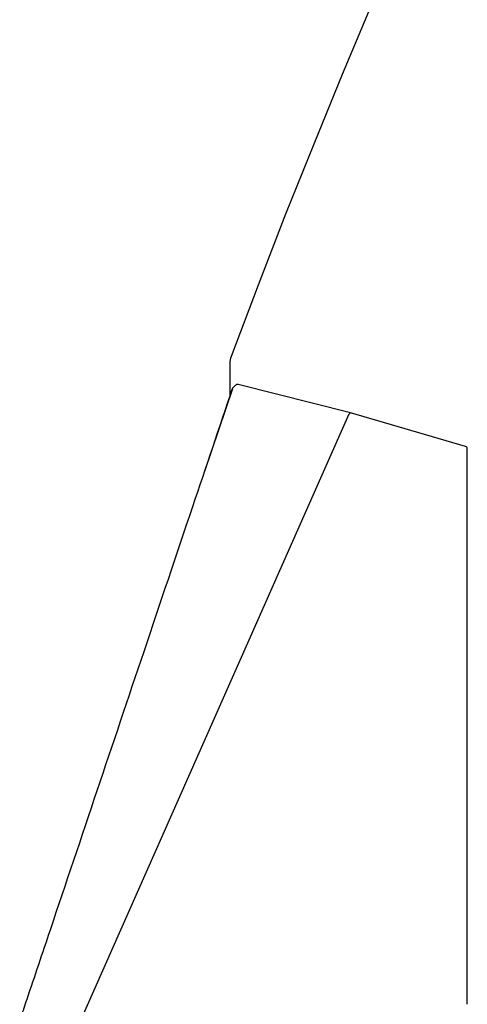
# Model space of a CAD drawing. Header units: inches. Extents: x 31 to 206, y 23 to 145.
# Tile 49 of 64: x 148.25 to 151.25, y 128.32 to 134.93. Entities that reach past the tile are written whole.
import ezdxf

# ---------------------------------------------------------------- set-up
doc = ezdxf.new("R2010")
doc.units = ezdxf.units.IN
doc.header["$LTSCALE"] = 16
doc.header["$MEASUREMENT"] = 0

msp = doc.modelspace()

# ---------------------------------------------------------------- linework, layer by layer
at = {"color": 7, "linetype": 'Continuous', "lineweight": 25}
for p, q in [((149.6602, 132.6287), (149.6602, 132.4029)), ((149.6778, 132.4549), (149.4914, 131.901)), ((150.4694, 132.2957), (149.7155, 132.485)), ((148.6454, 128.1799), (150.4609, 132.2873)), ((151.2422, 132.0697), (150.4695, 132.2957)), ((151.254, 128.323), (151.2538, 132.0543))]:
    msp.add_line(p, q, dxfattribs=at)
at = {"color": 7, "linetype": 'Continuous', "lineweight": 25, "flags": 128}
msp.add_lwpolyline([(150.61, 135.0299), (150.415, 134.567), (150.2232, 134.0996), (150.0348, 133.6278), (149.8499, 133.1518), (149.6686, 132.6721)], dxfattribs=at)
at = {"color": 7, "linetype": 'Continuous', "lineweight": 25}
for centre, radius, start, end in [((149.7887, 132.6265), 0.1285, 159.21395, 178.97795), ((149.6793, 132.4563), 0.00205, 167.90262, 222.60623), ((149.6924, 132.4516), 0.016, 133.01808, 161.35958), ((149.7116, 132.4695), 0.016, 75.90295, 132.93473), ((151.2378, 132.0543), 0.016, 0.00323, 73.69954)]:
    msp.add_arc(centre, radius, start, end, dxfattribs=at)
msp.add_ellipse((150.4652, 132.2802), major_axis=(0.0042, 0.0154), ratio=0.400003, start_param=6.275493, end_param=7.490658, dxfattribs=at)
for points, knots in [([(148.2506, 128.2112), (148.2539, 128.2209), (148.2703, 128.2696), (148.339, 128.4739), (148.6137, 129.2912), (148.9845, 130.3939), (149.3915, 131.6052), (149.59, 132.1937), (149.6791, 132.458)], [0, 0, 0, 0, 0.0068732, 0.034366, 0.1443377, 0.5842245, 0.8132994, 1, 1, 1, 1]), ([(149.7007, 132.4812), (149.7, 132.4805), (149.6936, 132.4745), (149.6872, 132.4686), (149.6815, 132.4633)], [0, 0, 0, 0, 0.118074, 1, 1, 1, 1])]:
    msp.add_open_spline(points, degree=3, knots=knots, dxfattribs=at)

doc.saveas('drawing.dxf')
